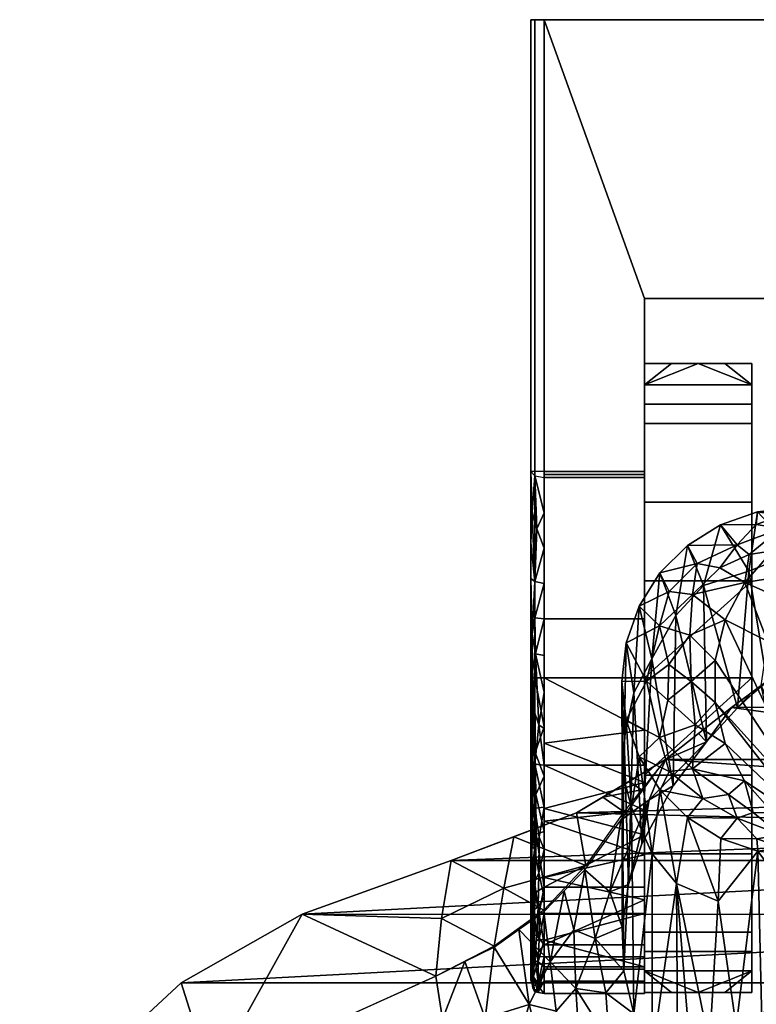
# Model space of a CAD drawing. Header units: millimetres. Extents: x -177 to 342, y -212 to 134.
# Tile 25 of 30: x 212 to 267, y -74 to 0. Entities that reach past the tile are written whole.
import ezdxf

# ---------------------------------------------------------------- set-up
doc = ezdxf.new("R2010")
doc.units = ezdxf.units.MM
doc.layers.add('P-SANR-FIXT', color=6, linetype='Continuous', lineweight=30)

msp = doc.modelspace()

# ---------------------------------------------------------------- meshes
at = {"layer": 'P-SANR-FIXT'}
mesh = msp.add_polyface(dxfattribs=at)
corners = [(251.033, 0, 54.815), (250.326, 0, 54.522), (250.033, 0, 53.815), (250.033, -49.19, 53.815), (250.326, -49.19, 54.522), (251.033, -49.19, 54.815)]
mesh.append_faces([[corners[k] for k in face] for face in [(0, 1, 4, 5)]], dxfattribs={"vtx1": -1})
mesh.append_faces([[corners[k] for k in face] for face in [(2, 3, 4, 1)]], dxfattribs={"vtx2": -1})
mesh = msp.add_polyface(dxfattribs=at)
corners = [(304.033, 0, 54.815), (304.74, 0, 54.522), (305.033, 0, 53.815), (305.033, 0, 0.815), (304.74, 0, 0.108), (304.033, 0, -0.185), (251.033, 0, -0.185), (250.326, 0, 0.108), (250.033, 0, 0.815), (250.033, 0, 53.815), (250.326, 0, 54.522), (251.033, 0, 54.815)]
mesh.append_faces([[corners[k] for k in face] for face in [(2, 0, 1)]], dxfattribs={"vtx0": -1})
mesh.append_faces([[corners[k] for k in face] for face in [(8, 11, 5, 6)]], dxfattribs={"vtx0": -1, "vtx1": -1, "vtx3": -1})
mesh.append_faces([[corners[k] for k in face] for face in [(2, 3, 11, 0)]], dxfattribs={"vtx1": -1, "vtx3": -1})
mesh.append_faces([[corners[k] for k in face] for face in [(6, 7, 8), (9, 10, 11, 8)]], dxfattribs={"vtx2": -1})
mesh.append_faces([[corners[k] for k in face] for face in [(3, 4, 5, 11)]], dxfattribs={"vtx2": -1, "vtx3": -1})
mesh = msp.add_polyface(dxfattribs=at)
corners = [(250.033, -49.19, 53.815), (250.033, 0, 53.815), (250.033, 0, 0.815), (250.033, -33.768, 0.815), (250.033, -44.42, 5.41), (250.033, -55.431, 9.065), (250.033, -68.3, 18.551), (250.033, -71.781, 34.155), (250.033, -64.164, 48.212)]
mesh.append_faces([[corners[k] for k in face] for face in [(0, 3, 4), (0, 4, 5, 8)]], dxfattribs={"vtx0": -1, "vtx2": -1})
mesh.append_faces([[corners[k] for k in face] for face in [(1, 2, 3, 0), (6, 7, 8, 5)]], dxfattribs={"vtx2": -1})
mesh = msp.add_polyface(dxfattribs=at)
corners = [(304.033, -49.19, 54.815), (304.033, 0, 54.815), (251.033, 0, 54.815), (251.033, -49.19, 54.815), (258.533, -49.19, 54.815), (258.533, -20.826, 54.815), (296.533, -20.826, 54.815), (296.533, -49.19, 54.815)]
mesh.append_faces([[corners[k] for k in face] for face in [(1, 2, 5, 6)]], dxfattribs={"vtx1": -1, "vtx3": -1})
mesh.append_faces([[corners[k] for k in face] for face in [(3, 4, 5, 2)]], dxfattribs={"vtx2": -1})
mesh.append_faces([[corners[k] for k in face] for face in [(6, 7, 0, 1)]], dxfattribs={"vtx3": -1})
mesh = msp.add_polyface(dxfattribs=at)
corners = [(250.033, 0, 0.815), (250.326, 0, 0.108), (251.033, 0, -0.185), (251.033, -33.768, -0.185), (250.326, -33.768, 0.108), (250.033, -33.768, 0.815)]
mesh.append_faces([[corners[k] for k in face] for face in [(5, 0, 1, 4)]], dxfattribs={"vtx2": -1})
mesh.append_faces([[corners[k] for k in face] for face in [(1, 2, 3, 4)]], dxfattribs={"vtx3": -1})
mesh = msp.add_polyface(dxfattribs=at)
corners = [(304.033, 0, -0.185), (304.033, -33.768, -0.185), (296.533, -33.768, -0.185), (296.533, -20.826, -0.185), (258.533, -20.826, -0.185), (258.533, -33.768, -0.185), (251.033, -33.768, -0.185), (251.033, 0, -0.185)]
mesh.append_faces([[corners[k] for k in face] for face in [(7, 0, 3, 4)]], dxfattribs={"vtx1": -1, "vtx3": -1})
mesh.append_faces([[corners[k] for k in face] for face in [(1, 2, 3, 0)]], dxfattribs={"vtx2": -1})
mesh.append_faces([[corners[k] for k in face] for face in [(4, 5, 6, 7)]], dxfattribs={"vtx3": -1})
mesh = msp.add_polyface(dxfattribs=at)
corners = [(258.533, -34.204, -0.085), (258.533, -33.992, -0.16), (258.533, -33.768, -0.185), (258.533, -20.826, -0.185), (258.533, -20.826, 54.815), (258.533, -49.19, 54.815), (258.533, -64.82, 48.966), (258.533, -72.772, 34.294), (258.533, -69.138, 18.005), (258.533, -55.704, 8.103), (258.533, -44.776, 4.476), (258.533, -72.69, 31.005), (258.533, -68.202, 44.818), (258.533, -56.452, 53.355), (258.533, -41.928, 53.355), (258.533, -30.178, 44.818), (258.533, -25.69, 31.005), (258.533, -30.178, 17.192), (258.533, -41.928, 8.655), (258.533, -56.452, 8.655), (258.533, -68.202, 17.192), (258.533, -72.303, 32.194), (258.533, -69.899, 39.595), (258.533, -66.332, 46.176), (258.533, -60.02, 50.763), (258.533, -53.092, 53.355), (258.533, -56.513, 8.7), (258.533, -68.255, 17.354), (258.533, -70.61, 24.604)]
mesh.append_faces([[corners[k] for k in face] for face in [(23, 12, 22), (13, 24, 25), (28, 21, 11), (20, 26, 27), (22, 7, 21), (24, 6, 23), (28, 8, 27)]])
mesh.append_faces([[corners[k] for k in face] for face in [(14, 4, 5, 25)]], dxfattribs={"vtx0": -1})
mesh.append_faces([[corners[k] for k in face] for face in [(16, 4, 15)]], dxfattribs={"vtx0": -1, "vtx1": -1})
mesh.append_faces([[corners[k] for k in face] for face in [(3, 16, 17, 2), (18, 10, 0, 17)]], dxfattribs={"vtx0": -1, "vtx2": -1})
mesh.append_faces([[corners[k] for k in face] for face in [(26, 9, 19)]], dxfattribs={"vtx1": -1})
mesh.append_faces([[corners[k] for k in face] for face in [(14, 15, 4), (3, 4, 16)]], dxfattribs={"vtx1": -1, "vtx2": -1})
mesh.append_faces([[corners[k] for k in face] for face in [(18, 19, 9, 10)]], dxfattribs={"vtx1": -1, "vtx3": -1})
mesh.append_faces([[corners[k] for k in face] for face in [(0, 1, 2, 17)]], dxfattribs={"vtx2": -1, "vtx3": -1})
mesh = msp.add_polyface(dxfattribs=at)
corners = [(296.533, -20.826, -0.185), (296.533, -20.826, 54.815), (258.533, -20.826, 54.815), (258.533, -20.826, -0.185)]
mesh.append_faces([[corners[k] for k in face] for face in [(0, 1, 2, 3)]])
mesh = msp.add_polyface(dxfattribs=at)
corners = [(258.533, -72.69, 31.005), (260.533, -72.69, 31.005), (262.533, -72.69, 31.005), (264.533, -72.69, 31.005), (266.533, -72.69, 31.005), (266.533, -68.202, 44.818), (266.533, -56.452, 53.355), (266.533, -41.928, 53.355), (266.533, -30.178, 44.818), (266.533, -25.69, 31.005), (264.533, -25.69, 31.005), (262.533, -25.69, 31.005), (260.533, -25.69, 31.005), (258.533, -25.69, 31.005), (258.533, -30.178, 44.818), (258.533, -41.928, 53.355), (258.533, -56.452, 53.355), (258.533, -68.202, 44.818), (266.533, -71.082, 35.953), (258.533, -71.082, 35.953), (258.533, -27.298, 35.953), (266.533, -27.298, 35.953), (258.533, -62.327, 49.086), (266.533, -62.327, 49.086), (258.533, -49.19, 53.355), (266.533, -49.19, 53.355), (258.533, -36.053, 49.086), (266.533, -36.053, 49.086), (258.533, -69.642, 40.386), (266.533, -69.642, 40.386), (266.533, -28.738, 40.386), (258.533, -28.738, 40.386)]
mesh.append_faces([[corners[k] for k in face] for face in [(18, 19, 2, 3)]], dxfattribs={"vtx0": -1, "vtx1": -1, "vtx3": -1})
mesh.append_faces([[corners[k] for k in face] for face in [(28, 29, 5, 17), (19, 18, 29, 28), (22, 23, 6, 16), (23, 22, 17, 5), (30, 31, 14, 8), (26, 27, 8, 14), (31, 30, 21, 20), (15, 7, 27, 26), (7, 15, 24)]], dxfattribs={"vtx0": -1, "vtx2": -1})
mesh.append_faces([[corners[k] for k in face] for face in [(10, 11, 21, 9)]], dxfattribs={"vtx1": -1})
mesh.append_faces([[corners[k] for k in face] for face in [(6, 25, 16)]], dxfattribs={"vtx1": -1, "vtx2": -1})
mesh.append_faces([[corners[k] for k in face] for face in [(11, 12, 20, 21)]], dxfattribs={"vtx1": -1, "vtx2": -1, "vtx3": -1})
mesh.append_faces([[corners[k] for k in face] for face in [(25, 7, 24, 16)]], dxfattribs={"vtx1": -1, "vtx3": -1})
mesh.append_faces([[corners[k] for k in face] for face in [(3, 4, 18), (12, 13, 20)]], dxfattribs={"vtx2": -1})
mesh.append_faces([[corners[k] for k in face] for face in [(19, 0, 1, 2)]], dxfattribs={"vtx3": -1})
mesh = msp.add_polyface(dxfattribs=at)
corners = [(266.533, -72.69, 31.005), (264.533, -72.69, 31.005), (262.533, -72.69, 31.005), (260.533, -72.69, 31.005), (258.533, -72.69, 31.005), (258.533, -68.202, 17.192), (258.533, -56.452, 8.655), (258.533, -41.928, 8.655), (258.533, -30.178, 17.192), (258.533, -25.69, 31.005), (260.533, -25.69, 31.005), (262.533, -25.69, 31.005), (264.533, -25.69, 31.005), (266.533, -25.69, 31.005), (266.533, -30.178, 17.192), (266.533, -41.928, 8.655), (266.533, -56.452, 8.655), (266.533, -68.202, 17.192), (266.533, -27.298, 26.057), (258.533, -27.298, 26.057), (258.533, -71.082, 26.057), (266.533, -71.082, 26.057), (266.533, -36.053, 12.924), (258.533, -36.053, 12.924), (258.533, -49.19, 8.655), (266.533, -49.19, 8.655), (266.533, -62.327, 12.924), (258.533, -62.327, 12.924), (266.533, -28.738, 21.624), (258.533, -28.738, 21.624), (258.533, -69.642, 21.624), (266.533, -69.642, 21.624)]
mesh.append_faces([[corners[k] for k in face] for face in [(10, 11, 19, 9), (1, 2, 21, 0)]], dxfattribs={"vtx1": -1})
mesh.append_faces([[corners[k] for k in face] for face in [(11, 12, 18, 19), (2, 3, 20, 21)]], dxfattribs={"vtx1": -1, "vtx2": -1, "vtx3": -1})
mesh.append_faces([[corners[k] for k in face] for face in [(8, 29, 28, 14), (29, 19, 18, 28), (30, 5, 17, 31), (23, 8, 14, 22), (7, 23, 22, 15), (25, 16, 6, 24), (27, 6, 16, 26), (24, 7, 15, 25), (5, 27, 26, 17), (31, 21, 20, 30)]], dxfattribs={"vtx1": -1, "vtx3": -1})
mesh.append_faces([[corners[k] for k in face] for face in [(3, 4, 20), (12, 13, 18)]], dxfattribs={"vtx2": -1})
mesh = msp.add_polyface(dxfattribs=at)
corners = [(266.533, -25.69, 31.005), (266.533, -30.178, 44.818), (266.533, -41.928, 53.355), (266.533, -56.452, 53.355), (266.533, -68.202, 44.818), (266.533, -72.69, 31.005), (266.533, -68.202, 17.192), (266.533, -56.452, 8.655), (266.533, -41.928, 8.655), (266.533, -30.178, 17.192)]
mesh.append_faces([[corners[k] for k in face] for face in [(8, 9, 0, 7), (3, 4, 5, 2)]], dxfattribs={"vtx2": -1})
mesh.append_faces([[corners[k] for k in face] for face in [(0, 1, 2, 5), (5, 6, 7, 0)]], dxfattribs={"vtx2": -1, "vtx3": -1})
mesh = msp.add_polyface(dxfattribs=at)
corners = [(251.033, -55.704, 8.103), (250.326, -55.624, 8.385), (250.033, -55.431, 9.065), (250.033, -44.42, 5.41), (250.033, -33.768, 0.815), (250.326, -34.076, 0.178), (251.033, -34.204, -0.085), (251.033, -44.776, 4.476), (251.033, -39.486, 2.193), (250.033, -49.93, 7.239), (250.033, -39.09, 3.111), (251.033, -50.245, 6.291), (250.326, -41.984, 3.692), (250.383, -47.4, 5.698), (251.033, -36.845, 1.054), (250.467, -38.047, 1.892), (250.123, -36.787, 1.773), (250.033, -52.68, 8.152), (250.209, -51.441, 7.269), (250.618, -52.686, 7.3), (251.033, -42.131, 3.335), (250.033, -41.755, 4.261), (251.033, -47.511, 5.383), (250.033, -47.175, 6.325), (250.125, -45.925, 5.527), (250.157, -48.69, 6.444), (250.329, -44.696, 4.756), (250.033, -36.429, 1.963), (251.033, -52.974, 7.197)]
mesh.append_faces([[corners[k] for k in face] for face in [(10, 12, 21), (8, 15, 14), (9, 18, 17), (23, 25, 9), (4, 16, 27), (0, 19, 28)]], dxfattribs={"vtx0": -1, "vtx1": -1})
mesh.append_faces([[corners[k] for k in face] for face in [(23, 24, 25), (12, 15, 8), (16, 5, 15), (19, 1, 18), (13, 25, 24), (5, 14, 15), (24, 21, 12), (12, 16, 15), (1, 17, 18), (24, 26, 13), (13, 19, 18), (7, 13, 26), (12, 10, 16), (13, 11, 19), (25, 13, 18), (18, 9, 25), (24, 12, 26), (26, 12, 20)]], dxfattribs={"vtx0": -1, "vtx1": -1, "vtx2": -1})
mesh.append_faces([[corners[k] for k in face] for face in [(26, 20, 7), (12, 8, 20), (24, 23, 3), (13, 7, 22), (16, 10, 27), (19, 11, 28), (13, 22, 11), (24, 3, 21)]], dxfattribs={"vtx0": -1, "vtx2": -1})
mesh.append_faces([[corners[k] for k in face] for face in [(0, 1, 19), (4, 5, 16)]], dxfattribs={"vtx1": -1, "vtx2": -1})
mesh.append_faces([[corners[k] for k in face] for face in [(5, 6, 14), (1, 2, 17)]], dxfattribs={"vtx2": -1})
mesh = msp.add_polyface(dxfattribs=at)
corners = [(258.533, -33.768, -0.185), (258.533, -33.992, -0.16), (258.533, -34.204, -0.085), (251.033, -34.204, -0.085), (251.033, -33.992, -0.16), (251.033, -33.768, -0.185)]
mesh.append_faces([[corners[k] for k in face] for face in [(2, 3, 4, 1)]], dxfattribs={"vtx2": -1})
mesh.append_faces([[corners[k] for k in face] for face in [(4, 5, 0, 1)]], dxfattribs={"vtx3": -1})
mesh = msp.add_polyface(dxfattribs=at)
corners = [(251.033, -55.704, 8.103), (251.033, -44.776, 4.476), (251.033, -34.204, -0.085), (258.533, -34.204, -0.085), (258.533, -44.776, 4.476), (258.533, -55.704, 8.103)]
mesh.append_faces([[corners[k] for k in face] for face in [(4, 5, 0, 1), (1, 2, 3, 4)]], dxfattribs={"vtx3": -1})
mesh = msp.add_polyface(dxfattribs=at)
corners = [(244.075, -62.833, 184.907), (232.951, -66.855, 194.28), (223.898, -71.974, 205.237), (217.24, -78.158, 217.305), (213.187, -85.308, 229.981), (211.835, -93.248, 242.766), (211.835, -94.191, 244.208), (211.835, -95.142, 245.645), (213.058, -102.382, 256.114), (216.709, -109.706, 265.937), (222.678, -116.763, 274.769), (230.748, -123.184, 282.324), (240.607, -128.612, 288.389), (251.872, -132.736, 292.814), (264.105, -135.314, 295.504), (276.835, -136.192, 296.406), (289.56, -135.315, 295.505), (301.791, -132.738, 292.816), (313.055, -128.615, 288.393), (322.915, -123.188, 282.33), (330.986, -116.768, 274.775), (336.958, -109.711, 265.943), (340.611, -102.385, 256.118), (341.835, -95.142, 245.645), (341.835, -94.191, 244.208), (341.835, -93.248, 242.766), (340.486, -85.317, 229.996), (336.436, -78.166, 217.32), (329.781, -71.981, 205.251), (320.73, -66.86, 194.292), (309.595, -62.833, 184.907), (303.034, -60.546, 179.215), (297.744, -57.978, 172.454), (293.569, -55.297, 164.909), (288.645, -51.384, 152.768), (283.835, -47.841, 140.214), (283.835, -39.815, 100.321), (283.835, -36.455, 59.768), (269.835, -36.455, 59.768), (269.835, -39.815, 100.321), (269.835, -47.841, 140.214), (265.015, -51.392, 152.792), (260.101, -55.297, 164.909), (253.449, -59.279, 175.931)]
mesh.append_faces([[corners[k] for k in face] for face in [(41, 34, 40), (2, 29, 1), (3, 28, 2), (35, 40, 34), (31, 0, 30), (33, 42, 32), (11, 20, 10), (12, 19, 11), (17, 14, 16), (5, 26, 4)]], dxfattribs={"vtx0": -1, "vtx1": -1})
mesh.append_faces([[corners[k] for k in face] for face in [(30, 0, 1), (31, 43, 0), (27, 3, 4), (1, 29, 30), (2, 28, 29), (4, 26, 27), (24, 6, 7, 23), (25, 5, 6, 24), (22, 8, 9), (17, 13, 14), (5, 25, 26), (8, 22, 23), (13, 17, 18), (11, 19, 20)]], dxfattribs={"vtx0": -1, "vtx2": -1})
mesh.append_faces([[corners[k] for k in face] for face in [(38, 39, 36, 37)]], dxfattribs={"vtx1": -1})
mesh.append_faces([[corners[k] for k in face] for face in [(41, 42, 33), (42, 43, 32), (33, 34, 41), (31, 32, 43), (27, 28, 3), (7, 8, 23), (12, 13, 18), (9, 10, 21), (18, 19, 12), (20, 21, 10), (21, 22, 9)]], dxfattribs={"vtx1": -1, "vtx2": -1})
mesh.append_faces([[corners[k] for k in face] for face in [(39, 40, 35, 36)]], dxfattribs={"vtx1": -1, "vtx3": -1})
mesh.append_faces([[corners[k] for k in face] for face in [(14, 15, 16)]], dxfattribs={"vtx2": -1})
mesh = msp.add_polyface(dxfattribs=at)
corners = [(269.835, -74.293, 138.434), (265.381, -75.231, 144.515), (263.387, -76.577, 151.945), (262.025, -78.169, 159.469), (261.001, -79.996, 166.999), (259.086, -77.321, 166.201), (257.722, -74.303, 165.508), (256.978, -71.081, 164.816), (256.865, -67.811, 164.012), (257.331, -64.63, 163.011), (258.318, -61.585, 161.753), (260.659, -57.262, 158.827), (263.144, -53.962, 154.85), (265.469, -51.421, 150.254), (267.668, -49.406, 145.303), (269.835, -47.841, 140.214), (269.835, -39.815, 100.321), (269.835, -36.455, 59.768), (266.955, -36.778, 59.773), (264.196, -37.742, 59.771), (261.732, -39.29, 59.765), (259.679, -41.341, 59.769), (258.114, -43.834, 59.766), (257.158, -46.578, 59.768), (256.835, -49.459, 59.768), (257.158, -52.342, 59.771), (258.12, -55.097, 59.766), (259.68, -57.579, 59.767), (261.729, -59.626, 59.769), (264.232, -61.194, 59.76), (266.987, -62.148, 59.77), (269.835, -62.464, 59.768), (269.835, -65.965, 99.464), (260.913, -64.55, 112.297), (267.3, -74.827, 141.896), (264.032, -65.874, 107.418), (257.728, -50.306, 113.328), (266.326, -41.201, 106.296), (256.848, -56.206, 115.838), (257.556, -58.864, 110.057), (259.064, -47.755, 113.527), (257.009, -53.743, 117.381), (262.931, -42.292, 103.538), (260.855, -44.523, 107.313), (259.085, -62.328, 112.093)]
mesh.append_faces([[corners[k] for k in face] for face in [(29, 35, 28), (5, 33, 4), (30, 35, 29), (23, 36, 22), (19, 37, 18), (25, 38, 24), (2, 35, 1), (4, 33, 3), (14, 37, 13), (6, 44, 5), (21, 43, 20), (9, 41, 8)]], dxfattribs={"vtx0": -1, "vtx1": -1})
mesh.append_faces([[corners[k] for k in face] for face in [(1, 35, 30), (24, 38, 41), (32, 34, 30), (38, 25, 39), (36, 10, 40), (33, 35, 2), (35, 33, 28), (27, 33, 44), (18, 37, 16), (19, 42, 37), (22, 36, 40), (43, 21, 40), (38, 8, 41), (44, 33, 5), (16, 37, 14), (6, 39, 44), (38, 39, 7), (42, 13, 37), (23, 41, 36), (42, 20, 43), (12, 42, 43), (40, 11, 43), (26, 44, 39), (36, 41, 9)]], dxfattribs={"vtx0": -1, "vtx1": -1, "vtx2": -1})
mesh.append_faces([[corners[k] for k in face] for face in [(39, 25, 26), (39, 6, 7), (33, 2, 3), (42, 12, 13), (40, 21, 22), (30, 34, 1)]], dxfattribs={"vtx0": -1, "vtx2": -1})
mesh.append_faces([[corners[k] for k in face] for face in [(15, 16, 14)]], dxfattribs={"vtx1": -1})
mesh.append_faces([[corners[k] for k in face] for face in [(27, 28, 33), (19, 20, 42), (23, 24, 41), (11, 12, 43), (26, 27, 44), (10, 11, 40), (9, 10, 36), (7, 8, 38)]], dxfattribs={"vtx1": -1, "vtx2": -1})
mesh.append_faces([[corners[k] for k in face] for face in [(16, 17, 18), (30, 31, 32), (32, 0, 34)]], dxfattribs={"vtx2": -1})
mesh = msp.add_polyface(dxfattribs=at)
corners = [(269.835, -62.464, 59.768), (266.987, -62.148, 59.77), (264.232, -61.194, 59.76), (261.729, -59.626, 59.769), (259.68, -57.579, 59.767), (258.12, -55.097, 59.766), (257.158, -52.342, 59.771), (256.835, -49.459, 59.768), (257.158, -46.578, 59.768), (258.114, -43.834, 59.766), (259.679, -41.341, 59.769), (261.732, -39.29, 59.765), (264.196, -37.742, 59.771), (266.955, -36.778, 59.773), (269.835, -36.455, 59.768), (270.225, -37.185, 57.268), (270.616, -37.915, 54.768), (268.096, -39.682, 54.768), (266.01, -42.054, 54.768), (264.557, -44.843, 54.768), (263.809, -47.895, 54.768), (263.808, -51.036, 54.768), (264.554, -54.087, 54.768), (266.002, -56.87, 54.768), (268.12, -59.276, 54.769), (270.616, -61.021, 54.768), (270.225, -61.742, 57.268), (262.112, -55.974, 57.23), (262.108, -42.955, 57.231), (265.44, -59.681, 57.294), (265.452, -39.237, 57.299), (260.274, -50.849, 57.321), (259.636, -53.641, 58.238), (259.639, -45.293, 58.233), (262.46, -40.636, 58.248), (261.901, -45.991, 56.432), (260.374, -56.194, 58.581), (262.868, -58.209, 57.906), (264.799, -57.905, 56.304), (260.364, -42.737, 58.584), (262.31, -52.685, 56.085), (262.006, -49.463, 56.01), (260.347, -48.188, 57.261), (258.681, -49.423, 58.427), (268.698, -60.912, 56.509), (266.904, -61.209, 58.202), (268.818, -61.866, 58.382), (268.705, -38.016, 56.507), (266.871, -37.731, 58.2), (268.804, -37.063, 58.378), (264.153, -40.956, 56.825), (266.352, -39.968, 55.947), (268.395, -36.617, 59.771), (266.635, -59.248, 55.986), (268.411, -62.306, 59.769), (269.368, -60.149, 54.768), (269.356, -38.799, 54.768)]
mesh.append_faces([[corners[k] for k in face] for face in [(4, 37, 3), (6, 32, 5), (26, 44, 25), (7, 43, 6), (9, 33, 8), (12, 30, 11), (8, 43, 7), (18, 51, 17), (0, 46, 26), (17, 47, 56)]], dxfattribs={"vtx0": -1, "vtx1": -1})
mesh.append_faces([[corners[k] for k in face] for face in [(22, 27, 40), (8, 33, 43), (33, 42, 43), (18, 50, 51), (32, 27, 36), (35, 20, 41), (45, 29, 44), (37, 36, 27), (40, 32, 31), (28, 19, 35), (37, 38, 29), (50, 34, 30), (31, 41, 40), (38, 27, 23), (32, 36, 5), (4, 36, 37), (39, 33, 9), (47, 48, 49), (43, 32, 6), (34, 39, 10), (11, 30, 34), (28, 35, 33), (41, 42, 35), (53, 29, 38), (47, 17, 51), (27, 38, 37), (28, 34, 50), (28, 39, 34), (33, 39, 28), (3, 37, 29), (32, 40, 27), (40, 41, 21), (41, 31, 42), (43, 42, 31), (33, 35, 42), (43, 31, 32), (45, 46, 1), (44, 29, 53), (29, 45, 2), (46, 44, 26), (44, 46, 45), (24, 44, 53), (30, 12, 48), (49, 48, 13), (30, 48, 47), (47, 49, 15), (51, 50, 30), (18, 28, 50), (47, 51, 30), (23, 53, 38)]], dxfattribs={"vtx0": -1, "vtx1": -1, "vtx2": -1})
mesh.append_faces([[corners[k] for k in face] for face in [(34, 10, 11), (45, 1, 2), (36, 4, 5), (39, 9, 10), (44, 24, 55), (49, 14, 15), (53, 23, 24), (47, 16, 56)]], dxfattribs={"vtx0": -1, "vtx2": -1})
mesh.append_faces([[corners[k] for k in face] for face in [(46, 0, 54, 1)]], dxfattribs={"vtx0": -1, "vtx3": -1})
mesh.append_faces([[corners[k] for k in face] for face in [(2, 3, 29), (18, 19, 28), (21, 22, 40), (22, 23, 27), (15, 16, 47), (19, 20, 35), (12, 13, 48), (20, 21, 41), (52, 14, 49, 13), (55, 25, 44)]], dxfattribs={"vtx1": -1, "vtx2": -1})
mesh = msp.add_polyface(dxfattribs=at)
corners = [(272.275, -57.94, 14.768), (271.86, -58.71, 24.768), (271.445, -59.48, 34.768), (271.031, -60.251, 44.768), (270.616, -61.021, 54.768), (268.12, -59.276, 54.769), (266.002, -56.87, 54.768), (264.554, -54.087, 54.768), (263.808, -51.036, 54.768), (263.809, -47.895, 54.768), (264.557, -44.843, 54.768), (266.01, -42.054, 54.768), (268.096, -39.682, 54.768), (270.616, -37.915, 54.768), (271.953, -37.289, 54.778), (273.351, -36.819, 54.768), (276.835, -36.348, 54.768), (280.319, -36.819, 54.768), (281.717, -37.29, 54.768), (283.054, -37.915, 54.768), (282.639, -38.686, 44.768), (282.224, -39.456, 34.768), (281.81, -40.226, 24.768), (281.395, -40.997, 14.768), (278.223, -39.948, 14.768), (274.881, -40.048, 14.768), (271.779, -41.283, 14.768), (269.283, -43.508, 14.768), (267.7, -46.449, 14.768), (267.218, -49.756, 14.768), (267.897, -53.029, 14.768), (269.653, -55.87, 14.768)]
mesh.append_faces([[corners[k] for k in face] for face in [(24, 22, 23)]], dxfattribs={"vtx0": -1})
mesh.append_faces([[corners[k] for k in face] for face in [(3, 8, 2), (30, 1, 29), (7, 3, 6), (10, 2, 9), (11, 28, 10), (8, 3, 7)]], dxfattribs={"vtx0": -1, "vtx1": -1})
mesh.append_faces([[corners[k] for k in face] for face in [(28, 2, 10), (27, 11, 21)]], dxfattribs={"vtx0": -1, "vtx1": -1, "vtx2": -1})
mesh.append_faces([[corners[k] for k in face] for face in [(2, 28, 29), (1, 30, 31), (3, 5, 6), (11, 27, 28), (22, 25, 26), (21, 26, 27), (22, 24, 25), (26, 21, 22), (21, 12, 13), (20, 17, 18), (20, 15, 16)]], dxfattribs={"vtx0": -1, "vtx2": -1})
mesh.append_faces([[corners[k] for k in face] for face in [(19, 20, 18)]], dxfattribs={"vtx1": -1})
mesh.append_faces([[corners[k] for k in face] for face in [(1, 2, 29), (8, 9, 2), (11, 12, 21), (20, 21, 13), (13, 14, 20), (14, 15, 20), (16, 17, 20)]], dxfattribs={"vtx1": -1, "vtx2": -1})
mesh.append_faces([[corners[k] for k in face] for face in [(31, 0, 1), (3, 4, 5)]], dxfattribs={"vtx2": -1})
mesh = msp.add_polyface(dxfattribs=at)
corners = [(269.835, -47.841, 140.214), (267.668, -49.406, 145.303), (265.469, -51.421, 150.254), (263.144, -53.962, 154.85), (260.659, -57.262, 158.827), (258.319, -61.585, 161.753), (258.882, -58.295, 163.224), (260.101, -55.297, 164.909), (265.015, -51.392, 152.792), (267.954, -49.227, 145.122), (266.485, -50.309, 148.957), (266.569, -50.413, 147.779), (268.77, -48.61, 142.716), (268.895, -48.534, 142.668), (262.558, -53.344, 158.85)]
mesh.append_faces([[corners[k] for k in face] for face in [(14, 3, 7), (3, 8, 2)]], dxfattribs={"vtx0": -1, "vtx1": -1})
mesh.append_faces([[corners[k] for k in face] for face in [(2, 8, 10), (6, 3, 4), (3, 6, 7)]], dxfattribs={"vtx0": -1, "vtx2": -1})
mesh.append_faces([[corners[k] for k in face] for face in [(10, 9, 11), (9, 13, 12), (14, 8, 3), (11, 2, 10), (12, 1, 9), (1, 11, 9)]], dxfattribs={"vtx1": -1, "vtx2": -1})
mesh.append_faces([[corners[k] for k in face] for face in [(4, 5, 6), (13, 0, 12)]], dxfattribs={"vtx2": -1})
mesh = msp.add_polyface(dxfattribs=at)
corners = [(251.033, -49.19, 54.815), (250.326, -49.19, 54.522), (250.033, -49.19, 53.815), (250.033, -64.164, 48.212), (250.033, -71.781, 34.155), (250.033, -68.3, 18.551), (250.033, -55.431, 9.065), (250.326, -55.624, 8.385), (251.033, -55.704, 8.103), (251.033, -69.138, 18.005), (251.033, -72.772, 34.294), (251.033, -64.82, 48.966), (250.033, -61.734, 13.711), (251.033, -62.007, 12.749), (251.033, -56.524, 52.071), (250.033, -56.677, 51.013), (251.033, -52.857, 53.443), (250.363, -54.764, 53.888), (250.417, -60.865, 51.512), (250.033, -58.582, 11.388), (250.31, -61.963, 11.278), (250.236, -66.533, 15.274), (251.033, -70.955, 26.149), (250.339, -70.022, 20.064), (250.033, -70.041, 26.353), (251.033, -68.796, 41.63), (250.033, -67.973, 41.184), (250.331, -65.264, 48.178), (250.033, -66.068, 44.698), (250.309, -68.937, 43.745), (250.238, -71.469, 38.213), (250.326, -72.653, 32.592), (251.033, -58.856, 10.426), (250.662, -61.08, 10.459), (250.331, -58.922, 9.591), (251.033, -65.573, 15.377), (250.62, -63.765, 12.29), (250.298, -64.445, 13.145), (250.581, -66.303, 14.606), (250.485, -68.437, 17.268), (250.174, -68.393, 17.77), (250.033, -69.171, 22.452), (250.203, -71.527, 24.142), (250.096, -69.705, 20.26), (250.17, -72.369, 28.487), (251.033, -71.863, 30.221), (250.57, -72.682, 27.899), (250.033, -70.911, 30.254), (250.583, -71.934, 24.331), (251.033, -70.046, 22.077), (250.18, -55.527, 8.725), (250.123, -59.921, 10.408), (250.104, -66.079, 46.883), (250.114, -63.877, 48.971), (250.033, -60.42, 49.613), (250.119, -59.613, 51.748), (250.132, -56.425, 53.093), (250.033, -52.933, 52.414), (250.396, -57.902, 52.918), (250.18, -49.19, 54.169), (250.123, -53.441, 53.836), (250.303, -67.212, 46.075), (251.033, -66.808, 45.298), (250.644, -66.711, 47.011), (250.663, -68.705, 44.522), (250.576, -70.404, 41.571), (251.033, -70.784, 37.962), (250.596, -72.283, 36.376), (250.246, -70.335, 41.091), (251.033, -60.672, 50.519), (250.033, -65.017, 16.131), (250.033, -69.877, 37.67), (250.14, -72.083, 35.114)]
mesh.append_faces([[corners[k] for k in face] for face in [(13, 33, 32), (16, 17, 14), (19, 51, 12), (9, 38, 35), (71, 68, 26), (45, 46, 22), (49, 23, 9), (54, 55, 15), (57, 60, 2), (11, 63, 62), (66, 67, 10), (70, 40, 5), (14, 58, 69), (4, 72, 71), (47, 72, 4)]], dxfattribs={"vtx0": -1, "vtx1": -1})
mesh.append_faces([[corners[k] for k in face] for face in [(34, 32, 33), (69, 58, 18), (50, 34, 51), (37, 21, 12), (38, 39, 21), (15, 55, 56), (30, 65, 68), (37, 12, 20), (57, 56, 60), (17, 16, 1), (58, 17, 56), (53, 3, 52), (12, 51, 20), (27, 52, 61), (55, 53, 18), (33, 13, 36), (64, 65, 25), (39, 40, 21), (23, 49, 48), (65, 67, 66), (23, 43, 40), (11, 18, 27), (63, 27, 61), (68, 71, 30), (63, 64, 62), (67, 72, 31), (67, 65, 30), (31, 47, 44), (44, 24, 42), (36, 37, 20), (34, 33, 20), (51, 34, 20), (32, 34, 7), (40, 39, 23), (33, 36, 20), (37, 38, 21), (38, 36, 35), (40, 70, 21), (36, 38, 37), (38, 9, 39), (9, 23, 39), (41, 43, 42), (22, 46, 48), (5, 40, 43), (42, 43, 23), (46, 31, 44), (42, 23, 48), (42, 48, 46), (31, 46, 45), (42, 46, 44), (31, 72, 47), (29, 52, 28), (53, 52, 27), (27, 18, 53), (53, 55, 54), (58, 56, 55), (58, 55, 18), (56, 17, 60), (14, 17, 58), (1, 60, 17), (52, 29, 61), (63, 11, 27), (61, 64, 63), (64, 61, 29), (65, 64, 29), (68, 65, 29), (10, 67, 31), (67, 30, 72), (29, 26, 68), (71, 72, 30)]], dxfattribs={"vtx0": -1, "vtx1": -1, "vtx2": -1})
mesh.append_faces([[corners[k] for k in face] for face in [(31, 45, 10), (52, 3, 28), (51, 6, 50), (51, 19, 6), (18, 11, 69)]], dxfattribs={"vtx0": -1, "vtx2": -1})
mesh.append_faces([[corners[k] for k in face] for face in [(60, 1, 59, 2)]], dxfattribs={"vtx0": -1, "vtx3": -1})
mesh.append_faces([[corners[k] for k in face] for face in [(24, 41, 42), (13, 35, 36), (28, 26, 29), (41, 5, 43), (47, 24, 44), (49, 22, 48), (50, 7, 34), (54, 3, 53), (57, 15, 56), (25, 62, 64), (66, 25, 65), (70, 12, 21)]], dxfattribs={"vtx1": -1, "vtx2": -1})
mesh.append_faces([[corners[k] for k in face] for face in [(16, 0, 1), (7, 8, 32)]], dxfattribs={"vtx2": -1})
mesh = msp.add_polyface(dxfattribs=at)
corners = [(251.033, -49.19, 54.815), (251.033, -64.82, 48.966), (251.033, -72.772, 34.294), (251.033, -69.138, 18.005), (251.033, -55.704, 8.103), (258.533, -55.704, 8.103), (258.533, -69.138, 18.005), (258.533, -72.772, 34.294), (258.533, -64.82, 48.966), (258.533, -49.19, 54.815), (251.033, -64.094, 14.287), (258.533, -62.421, 13.054), (251.033, -70.955, 26.149), (258.533, -70.955, 26.149), (258.533, -71.863, 30.221), (258.533, -68.796, 41.63), (251.033, -68.796, 41.63), (251.033, -70.784, 37.962), (251.033, -58.952, 51.162), (258.533, -57.005, 51.891), (258.533, -65.78, 15.53), (251.033, -59.899, 11.195), (251.033, -70.046, 22.077), (258.533, -70.046, 22.077), (251.033, -71.863, 30.221), (251.033, -66.808, 45.298), (258.533, -66.808, 45.298), (258.533, -70.784, 37.962), (251.033, -54.071, 52.989), (258.533, -53.098, 53.353), (258.533, -60.913, 50.428), (258.533, -59.063, 10.579)]
mesh.append_faces([[corners[k] for k in face] for face in [(0, 29, 9)]], dxfattribs={"vtx0": -1})
mesh.append_faces([[corners[k] for k in face] for face in [(11, 21, 31), (4, 31, 21), (16, 26, 25), (18, 19, 28), (1, 30, 18), (21, 11, 10)]], dxfattribs={"vtx0": -1, "vtx1": -1})
mesh.append_faces([[corners[k] for k in face] for face in [(10, 11, 20), (25, 26, 8, 1), (20, 3, 10), (27, 16, 17), (28, 19, 29)]], dxfattribs={"vtx0": -1, "vtx2": -1})
mesh.append_faces([[corners[k] for k in face] for face in [(16, 27, 15, 26)]], dxfattribs={"vtx0": -1, "vtx3": -1})
mesh.append_faces([[corners[k] for k in face] for face in [(5, 31, 4)]], dxfattribs={"vtx1": -1})
mesh.append_faces([[corners[k] for k in face] for face in [(30, 19, 18), (8, 30, 1), (0, 28, 29), (20, 6, 3)]], dxfattribs={"vtx1": -1, "vtx2": -1})
mesh.append_faces([[corners[k] for k in face] for face in [(23, 13, 12, 22), (14, 7, 2, 24), (6, 23, 22, 3), (17, 2, 7, 27), (24, 12, 13, 14)]], dxfattribs={"vtx1": -1, "vtx3": -1})
mesh = msp.add_polyface(dxfattribs=at)
corners = [(260.999, -79.998, 167.003), (254.369, -82.184, 174.951), (246.36, -84.168, 181.424), (243.93, -77.922, 180.926), (242.93, -71.471, 182.523), (247.287, -69.3, 179.076), (250.994, -66.681, 175.232), (254.061, -63.527, 171.35), (256.759, -59.817, 167.966), (260.1, -55.297, 164.909), (258.882, -58.294, 163.224), (258.318, -61.584, 161.753), (257.331, -64.63, 163.011), (256.865, -67.811, 164.012), (256.978, -71.081, 164.816), (257.722, -74.303, 165.508), (259.086, -77.321, 166.201), (253.387, -72.41, 170.867), (256.746, -81.4, 172.101), (254.845, -68.659, 168.017), (255.888, -76.374, 169.32), (255.942, -65.174, 166.109), (255.638, -72.714, 167.688), (253.729, -78.015, 172.678), (251.412, -82.917, 177.341), (249.91, -73.608, 175.357), (251.367, -79.257, 175.522), (247.735, -79.792, 178.63), (246.618, -74.608, 178.673), (253.238, -68.022, 170.958), (251.482, -70.42, 173.402), (251.911, -74.092, 173.132), (252.527, -65.104, 173.291), (258.873, -80.699, 169.552), (249.14, -67.991, 177.154), (248.932, -76.874, 176.827), (245.145, -81.045, 181.175), (248.886, -83.542, 179.382), (245.108, -70.386, 180.8), (243.43, -74.697, 181.725)]
mesh.append_faces([[corners[k] for k in face] for face in [(15, 22, 14), (8, 21, 7)]], dxfattribs={"vtx0": -1, "vtx1": -1})
mesh.append_faces([[corners[k] for k in face] for face in [(7, 19, 29), (19, 14, 22), (12, 21, 10), (27, 37, 36), (1, 26, 23), (30, 17, 31), (20, 17, 22), (22, 15, 20), (26, 24, 27), (21, 8, 10), (19, 22, 17), (27, 3, 28), (28, 39, 38), (23, 17, 20), (29, 19, 17), (16, 33, 20), (18, 23, 20), (19, 7, 21), (19, 21, 13), (23, 26, 31), (29, 17, 30), (5, 25, 28), (26, 27, 35), (35, 27, 28), (29, 30, 32), (25, 30, 31), (25, 31, 26), (31, 17, 23), (25, 34, 30), (35, 25, 26), (25, 35, 28)]], dxfattribs={"vtx0": -1, "vtx1": -1, "vtx2": -1})
mesh.append_faces([[corners[k] for k in face] for face in [(21, 12, 13), (19, 13, 14), (26, 1, 24), (25, 5, 34), (27, 24, 37), (28, 3, 39)]], dxfattribs={"vtx0": -1, "vtx2": -1})
mesh.append_faces([[corners[k] for k in face] for face in [(9, 10, 8), (2, 36, 37), (4, 38, 39)]], dxfattribs={"vtx1": -1})
mesh.append_faces([[corners[k] for k in face] for face in [(15, 16, 20), (18, 1, 23), (34, 6, 30), (36, 3, 27), (6, 32, 30), (32, 7, 29), (33, 18, 20), (38, 5, 28)]], dxfattribs={"vtx1": -1, "vtx2": -1})
mesh.append_faces([[corners[k] for k in face] for face in [(16, 0, 33), (10, 11, 12)]], dxfattribs={"vtx2": -1})
mesh = msp.add_polyface(dxfattribs=at)
corners = [(260.101, -55.297, 164.909), (256.989, -59.193, 168.164), (254.129, -63.213, 171.46), (251.007, -66.544, 175.283), (247.29, -69.246, 179.096), (242.93, -71.471, 182.523), (243.359, -67.164, 183.826), (244.075, -62.833, 184.907), (253.449, -59.279, 175.931), (257.371, -56.931, 169.432), (255.41, -58.105, 172.682), (258.293, -57.561, 166.8), (248.762, -61.056, 180.419), (248.003, -64.912, 180.208)]
mesh.append_faces([[corners[k] for k in face] for face in [(2, 8, 1), (1, 10, 11)]], dxfattribs={"vtx0": -1, "vtx1": -1})
mesh.append_faces([[corners[k] for k in face] for face in [(6, 13, 4), (13, 12, 2)]], dxfattribs={"vtx0": -1, "vtx1": -1, "vtx2": -1})
mesh.append_faces([[corners[k] for k in face] for face in [(13, 2, 3), (2, 12, 8), (13, 3, 4), (1, 8, 10)]], dxfattribs={"vtx0": -1, "vtx2": -1})
mesh.append_faces([[corners[k] for k in face] for face in [(10, 9, 11), (6, 7, 13), (7, 12, 13)]], dxfattribs={"vtx1": -1, "vtx2": -1})
mesh.append_faces([[corners[k] for k in face] for face in [(4, 5, 6), (9, 0, 11)]], dxfattribs={"vtx2": -1})
mesh = msp.add_polyface(dxfattribs=at)
corners = [(242.93, -71.471, 182.523), (226.135, -79.068, 198.811), (215.47, -89.153, 218.55), (211.835, -101.12, 239.729), (211.835, -93.248, 242.766), (213.187, -85.308, 229.981), (217.24, -78.158, 217.305), (223.898, -71.974, 205.237), (232.951, -66.855, 194.28), (244.075, -62.833, 184.907), (243.36, -67.164, 183.825)]
mesh.append_faces([[corners[k] for k in face] for face in [(5, 3, 4)]], dxfattribs={"vtx0": -1})
mesh.append_faces([[corners[k] for k in face] for face in [(6, 2, 5)]], dxfattribs={"vtx0": -1, "vtx1": -1})
mesh.append_faces([[corners[k] for k in face] for face in [(8, 10, 0), (1, 7, 8), (5, 2, 3), (6, 1, 2)]], dxfattribs={"vtx0": -1, "vtx2": -1})
mesh.append_faces([[corners[k] for k in face] for face in [(9, 10, 8)]], dxfattribs={"vtx1": -1})
mesh.append_faces([[corners[k] for k in face] for face in [(0, 1, 8), (6, 7, 1)]], dxfattribs={"vtx1": -1, "vtx2": -1})
mesh = msp.add_polyface(dxfattribs=at)
corners = [(246.36, -84.168, 181.424), (235.599, -87.017, 189.815), (226.681, -90.838, 199.82), (219.963, -95.691, 211.025), (215.713, -101.554, 222.933), (214.052, -108.327, 235.055), (212.398, -104.858, 237.34), (211.835, -101.12, 239.729), (215.47, -89.151, 218.551), (226.137, -79.067, 198.813), (242.93, -71.471, 182.523), (243.93, -77.922, 180.926), (230.98, -82.591, 192.393), (213.215, -96.577, 231.691), (222.325, -88.016, 204.041), (216.24, -93.893, 216.726), (213.566, -99.566, 226.879), (245.223, -81.245, 181.191), (243.43, -74.697, 181.725), (236.52, -74.37, 188.741), (220.804, -84.109, 208.682)]
mesh.append_faces([[corners[k] for k in face] for face in [(4, 15, 3), (5, 16, 4), (3, 14, 2), (2, 12, 1), (6, 16, 5)]], dxfattribs={"vtx0": -1, "vtx1": -1})
mesh.append_faces([[corners[k] for k in face] for face in [(12, 17, 1), (4, 16, 15), (12, 2, 14), (8, 15, 16), (12, 19, 18), (3, 15, 14), (14, 15, 20), (13, 16, 6), (14, 9, 12)]], dxfattribs={"vtx0": -1, "vtx1": -1, "vtx2": -1})
mesh.append_faces([[corners[k] for k in face] for face in [(12, 11, 17), (15, 8, 20), (12, 9, 19)]], dxfattribs={"vtx0": -1, "vtx2": -1})
mesh.append_faces([[corners[k] for k in face] for face in [(13, 8, 16), (18, 11, 12), (20, 9, 14)]], dxfattribs={"vtx1": -1, "vtx2": -1})
mesh.append_faces([[corners[k] for k in face] for face in [(6, 7, 13), (17, 0, 1), (19, 10, 18)]], dxfattribs={"vtx2": -1})

doc.saveas('drawing.dxf')
